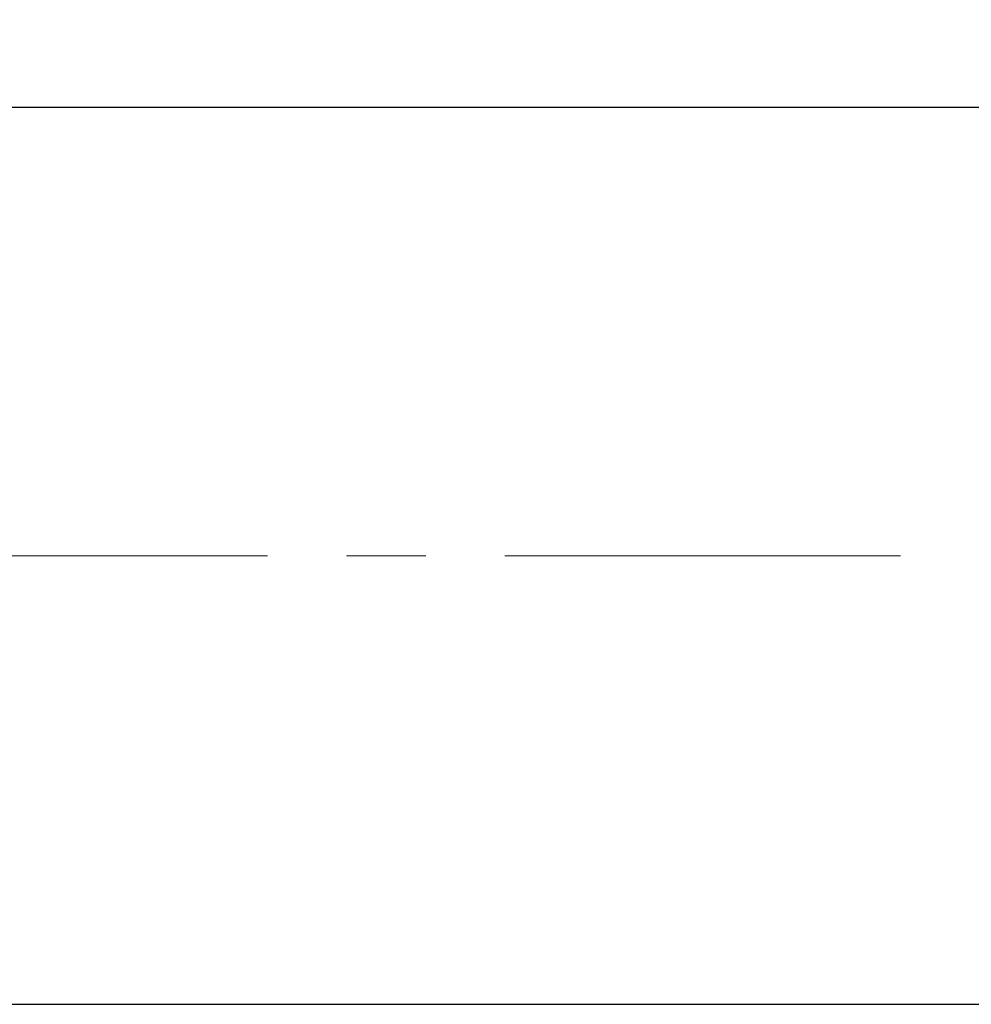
# Model space of a CAD drawing. Header units: millimetres. Extents: x 1985 to 3728, y -349 to 214.
# Tile 7 of 17: x 3500 to 3577, y 23 to 102. Entities that reach past the tile are written whole.
import ezdxf

# ---------------------------------------------------------------- set-up
doc = ezdxf.new("R2010")
doc.units = ezdxf.units.MM
doc.linetypes.add('CENTER', pattern=[50.8, 31.75, -6.35, 6.35, -6.35])
doc.layers.get('Defpoints').update_dxf_attribs({"lineweight": 25})
for name, color, linetype, lineweight in [('图层1', 7, 'Continuous', 25), ('图层2', 3, 'CENTER', 13), ('图层3', 2, 'Continuous', 13)]:
    doc.layers.add(name, color=color, linetype=linetype, lineweight=lineweight)
doc.dimstyles.new('ISO-25', dxfattribs={"dimtxt": 2.5, "dimasz": 2.5, "dimexe": 1.25, "dimexo": 0.625, "dimtad": 1, "dimdsep": 46, "dimtxsty": 'Standard', "dimcen": 2.5, "dimadec": 0, "dimazin": 0, "dimtfac": 1, "dimtmove": 0, "dimatfit": 3, "dimfxl": 1, "dimarcsym": 0})

# ---------------------------------------------------------------- blocks, each defined once
blk = doc.blocks.new('*D59')
at = {"layer": 'Defpoints', "color": 0}
for p in [(3673.071, 137.539), (3673.071, 98.714), (3072.171, 95.714)]:
    blk.add_point(p, dxfattribs=at)
at = {"layer": '图层3', "color": 0, "lineweight": -2}
for p, q in [((3072.171, 97.277), (3072.171, 140.664)), ((3673.071, 100.277), (3673.071, 140.664)), ((3078.421, 137.539), (3666.821, 137.539))]:
    blk.add_line(p, q, dxfattribs=at)
at = {"layer": '图层3', "color": 0}
for points in [[(3078.421, 138.581), (3078.421, 136.498), (3072.171, 137.539)], [(3666.821, 136.498), (3666.821, 138.581), (3673.071, 137.539)]]:
    blk.add_solid(points, dxfattribs=at)
at = {"layer": '图层3', "color": 0, "insert": (3372.621, 142.227), "char_height": 6.25, "attachment_point": 5}
blk.add_mtext('600.9', dxfattribs=at)

msp = doc.modelspace()

# ---------------------------------------------------------------- linework, layer by layer
at = {"layer": '图层1'}
for p, q in [((3389.171, 94.714), (3653.071, 94.714)), ((3389.171, 22.714), (3653.071, 22.714))]:
    msp.add_line(p, q, dxfattribs=at)
at = {"layer": '图层2'}
msp.add_line((3031.171, 58.714), (3673.071, 58.714), dxfattribs=at)

# ---------------------------------------------------------------- dimensions: what is measured, and where the dimension line sits
at = {"layer": '图层3'}
dim = msp.add_linear_dim(base=(3673.071, 137.539), p1=(3072.171, 95.714), p2=(3673.071, 98.714), dimstyle='ISO-25', override={"dimscale": 2.5}, dxfattribs=at)
dim.commit()
dim.dimension.update_dxf_attribs({"geometry": '*D59', "text_midpoint": (3372.621, 142.227)})

doc.saveas('drawing.dxf')
